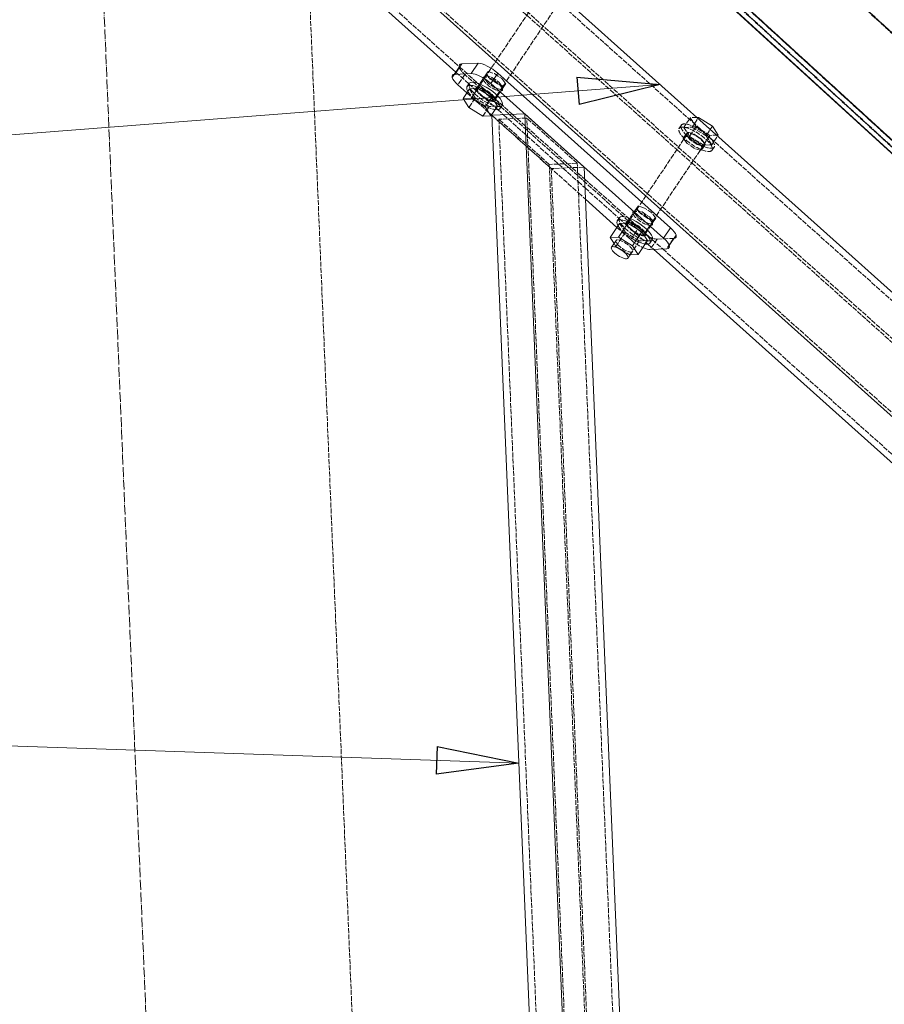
# Model space of a CAD drawing. Header units: millimetres. Extents: x -15129 to 9171, y -18789 to 5877.
# Tile 175 of 256: x -12043 to -11519, y -2173 to -1575. Entities that reach past the tile are written whole.
import ezdxf

# ---------------------------------------------------------------- set-up
doc = ezdxf.new("R2010")
doc.units = ezdxf.units.MM
doc.linetypes.add('ACAD_ISO02W100', pattern=[15, 12, -3])
doc.linetypes.add('ACAD_ISO04W100', pattern=[30, 24, -3, 0, -3])
for name, color, linetype in [('AS_Belki', 145, 'Continuous'), ('AS_Blachy', 30, 'Continuous'), ('AS_Sciany betonowe', 252, 'Continuous'), ('AS_Siatki', 72, 'Continuous'), ('AS_Sruby', 9, 'Continuous')]:
    doc.layers.add(name, color=color, linetype=linetype)

msp = doc.modelspace()

# ---------------------------------------------------------------- linework, layer by layer
at = {"color": 0, "linetype": 'ByBlock', "lineweight": -2}
for p, q in [((-11705.24, -1610.34), (-11654.75, -1614.8)), ((-11705.24, -1610.34), (-11703.96, -1626.96)), ((-11654.75, -1614.8), (-11703.96, -1626.96)), ((-11790.16, -2016.78), (-11790.73, -2033.44)), ((-11790.16, -2016.78), (-11740.47, -2026.82)), ((-11740.47, -2026.82), (-11790.73, -2033.44))]:
    msp.add_line(p, q, dxfattribs=at)
at = {"color": 7, "lineweight": 13}
for p, q in [((-11654.75, -1614.8), (-12360.11, -1669.3)), ((-11740.47, -2026.82), (-12341.64, -2006.22))]:
    msp.add_line(p, q, dxfattribs=at)
at = {"layer": 'AS_Belki', "color": 84, "linetype": 'ACAD_ISO02W100', "lineweight": 13, "ltscale": 0.25}
for p, q in [((-11963.73, -1171.94), (-9882.04, -3076.96)), ((-11996.27, -1207.22), (-9914.24, -3112.56)), ((-11996.11, -1211.45), (-9918.5, -3112.74)), ((-11922, -1210.43), (-9924.65, -3038.27)), ((-11954.54, -1245.72), (-9956.85, -3073.87)), ((-11815.58, -1376.92), (-10900.56, -2214.28)), ((-10896.33, -2214.11), (-11811.35, -1376.74)), ((-10912.87, -2133.9), (-11695.69, -1417.51)), ((-11833.65, -1482.56), (-11123.89, -2118.71)), ((-11096.99, -2119.88), (-11805.85, -1484.55)), ((-11816.43, -1500.37), (-11644.66, -1654.32)), ((-11835.17, -1526.23), (-11125.41, -2162.37)), ((-11835.52, -1551.22), (-11776.55, -1604.07)), ((-11778.73, -1607.29), (-11770.83, -1614.38)), ((-11776.55, -1604.07), (-11765.51, -1613.97)), ((-11760.21, -1608.34), (-11759.15, -1606.97)), ((-11759.15, -1606.97), (-11755.26, -1608.14)), ((-11765.51, -1613.97), (-11764.55, -1614.83)), ((-11760.21, -1608.34), (-11761.79, -1610.7)), ((-11761.79, -1610.7), (-11760.73, -1609.33)), ((-11761.45, -1611.14), (-11761.79, -1610.7)), ((-11759.4, -1613.8), (-11761.45, -1611.14)), ((-11760.73, -1609.33), (-11756.84, -1610.5)), ((-11759.87, -1608.78), (-11760.21, -1608.34)), ((-11759.06, -1609.83), (-11759.87, -1608.78)), ((-11754.97, -1616.81), (-11759.4, -1613.8)), ((-11757.83, -1611.44), (-11759.06, -1609.83)), ((-11753.39, -1614.45), (-11757.83, -1611.44)), ((-11756.84, -1610.5), (-11752.41, -1613.51)), ((-11755.26, -1608.14), (-11750.83, -1611.15)), ((-11752.41, -1613.51), (-11750.03, -1616.6)), ((-11750.83, -1611.15), (-11748.45, -1614.24)), ((-11770.83, -1614.38), (-11767.53, -1617.34)), ((-11767.53, -1617.34), (-11763.87, -1620.62)), ((-11764.55, -1614.83), (-11764.15, -1615.19)), ((-11764.15, -1615.19), (-11761.17, -1617.85)), ((-11761.17, -1617.85), (-11755.13, -1623.27)), ((-11751.5, -1617.85), (-11754.97, -1616.81)), ((-11751.17, -1615.11), (-11753.39, -1614.45)), ((-11751.09, -1617.97), (-11751.5, -1617.85)), ((-11749.92, -1615.49), (-11751.17, -1615.11)), ((-11750.03, -1616.6), (-11751.09, -1617.97)), ((-11750.03, -1616.6), (-11748.45, -1614.24)), ((-11749.51, -1615.61), (-11749.92, -1615.49)), ((-11748.45, -1614.24), (-11749.51, -1615.61)), ((-11763.87, -1620.62), (-11763.33, -1621.1)), ((-11763.33, -1621.1), (-11754.31, -1629.18)), ((-11755.13, -1623.27), (-11754.98, -1623.4)), ((-11754.98, -1623.4), (-11754.73, -1623.63)), ((-11754.73, -1623.63), (-11744.31, -1632.96)), ((-11754.31, -1629.18), (-11753.36, -1630.04)), ((-11753.36, -1630.04), (-11749.84, -1633.19)), ((-11720.85, -1665.77), (-11756.87, -1633.49)), ((-11735.69, -1635.14), (-11752.67, -1635.85)), ((-11752.67, -1635.85), (-11727.59, -2237.27)), ((-11722.06, -1663.29), (-11752.67, -1635.85)), ((-11749.84, -1633.19), (-11716.52, -1663.05)), ((-11744.31, -1632.96), (-11711, -1662.82)), ((-11710.5, -2239.06), (-11735.69, -1635.14)), ((-11705.07, -1662.58), (-11735.69, -1635.14)), ((-11639.15, -1645.11), (-11638.08, -1643.75)), ((-11638.08, -1643.75), (-11634.2, -1644.91)), ((-11639.15, -1645.11), (-11640.72, -1647.48)), ((-11640.72, -1647.48), (-11639.66, -1646.11)), ((-11640.38, -1647.92), (-11640.72, -1647.48)), ((-11638.34, -1650.57), (-11640.38, -1647.92)), ((-11639.66, -1646.11), (-11635.78, -1647.27)), ((-11638.8, -1645.56), (-11639.15, -1645.11)), ((-11638, -1646.6), (-11638.8, -1645.56)), ((-11636.76, -1648.21), (-11638, -1646.6)), ((-11632.33, -1651.22), (-11636.76, -1648.21)), ((-11635.78, -1647.27), (-11631.35, -1650.28)), ((-11634.2, -1644.91), (-11629.77, -1647.92)), ((-11629.77, -1647.92), (-11627.39, -1651.02)), ((-11644.66, -1654.32), (-11635.64, -1662.41)), ((-11633.91, -1653.58), (-11638.34, -1650.57)), ((-11630.43, -1654.62), (-11633.91, -1653.58)), ((-11630.11, -1651.89), (-11632.33, -1651.22)), ((-11631.35, -1650.28), (-11628.96, -1653.38)), ((-11630.03, -1654.74), (-11630.43, -1654.62)), ((-11628.86, -1652.26), (-11630.11, -1651.89)), ((-11628.96, -1653.38), (-11630.03, -1654.74)), ((-11628.96, -1653.38), (-11627.39, -1651.02)), ((-11628.45, -1652.38), (-11628.86, -1652.26)), ((-11627.39, -1651.02), (-11628.45, -1652.38)), ((-11705.07, -1662.58), (-11722.06, -1663.29)), ((-11722.06, -1663.29), (-11698.07, -2238.54)), ((-11719.36, -1665.71), (-11720.85, -1665.77)), ((-11720.85, -1665.77), (-11696.97, -2238.49)), ((-11700.87, -1664.94), (-11719.36, -1665.71)), ((-11716.52, -1663.05), (-11704.61, -1673.73)), ((-11711, -1662.82), (-11704.83, -1668.35)), ((-11681.08, -2237.83), (-11705.07, -1662.58)), ((-11635.64, -1662.41), (-11123.97, -2121)), ((-11704.83, -1668.35), (-11700.57, -1672.17)), ((-11704.61, -1673.73), (-11700.35, -1677.55)), ((-11700.57, -1672.17), (-11674.44, -1695.59)), ((-11700.35, -1677.55), (-11679.76, -1696.01)), ((-11669.14, -1689.97), (-11670.72, -1692.33)), ((-11670.72, -1692.33), (-11669.65, -1690.96)), ((-11669.65, -1690.96), (-11665.77, -1692.12)), ((-11668.08, -1688.6), (-11669.14, -1689.97)), ((-11668.8, -1690.41), (-11669.14, -1689.97)), ((-11667.99, -1691.46), (-11668.8, -1690.41)), ((-11664.19, -1689.76), (-11668.08, -1688.6)), ((-11666.76, -1693.06), (-11667.99, -1691.46)), ((-11659.76, -1692.77), (-11664.19, -1689.76)), ((-11679.76, -1696.01), (-11676.46, -1698.96)), ((-11674.44, -1695.59), (-11673.48, -1696.45)), ((-11673.48, -1696.45), (-11673.08, -1696.81)), ((-11673.08, -1696.81), (-11664.06, -1704.9)), ((-11670.72, -1692.33), (-11670.38, -1692.77)), ((-11670.38, -1692.77), (-11668.33, -1695.42)), ((-11668.33, -1695.42), (-11663.9, -1698.43)), ((-11662.32, -1696.07), (-11666.76, -1693.06)), ((-11665.77, -1692.12), (-11661.34, -1695.13)), ((-11660.1, -1696.74), (-11662.32, -1696.07)), ((-11661.34, -1695.13), (-11658.96, -1698.23)), ((-11658.85, -1697.11), (-11660.1, -1696.74)), ((-11657.38, -1695.87), (-11659.76, -1692.77)), ((-11658.96, -1698.23), (-11657.38, -1695.87)), ((-11658.44, -1697.23), (-11658.85, -1697.11)), ((-11657.38, -1695.87), (-11658.44, -1697.23)), ((-11676.46, -1698.96), (-11672.81, -1702.24)), ((-11672.81, -1702.24), (-11672.25, -1702.73)), ((-11672.25, -1702.73), (-11662.29, -1711.66)), ((-11663.9, -1698.43), (-11660.43, -1699.47)), ((-11660.43, -1699.47), (-11660.02, -1699.59)), ((-11660.02, -1699.59), (-11658.96, -1698.23)), ((-11664.06, -1704.9), (-11663.91, -1705.03)), ((-11663.91, -1705.03), (-11663.66, -1705.25)), ((-11663.66, -1705.25), (-11659.58, -1708.91)), ((-11659.58, -1708.91), (-11653.24, -1714.59)), ((-11662.29, -1711.66), (-11658.77, -1714.82)), ((-11653.24, -1714.59), (-11152.38, -2163.49))]:
    msp.add_line(p, q, dxfattribs=at)
at = {"layer": 'AS_Belki', "color": 145, "linetype": 'Continuous', "lineweight": 13, "ltscale": 0.25}
for p, q in [((-11819.83, -1377.1), (-10904.81, -2214.46)), ((-10904.54, -2214.45), (-11819.56, -1377.08)), ((-10896.01, -2214.09), (-11811.03, -1376.73)), ((-10948.22, -2101.24), (-11695.54, -1417.35)), ((-11093.92, -2117.46), (-11803.68, -1481.31)), ((-11835.25, -1528.53), (-11125.49, -2164.67)), ((-11838.03, -1554.15), (-11778.73, -1607.3)), ((-11736.89, -1632.65), (-11756.87, -1633.49)), ((-11756.87, -1633.49), (-11732.14, -2226.65)), ((-11736.89, -1632.65), (-11711.6, -2239.1)), ((-11700.87, -1664.94), (-11736.89, -1632.65)), ((-11676.99, -2237.66), (-11700.87, -1664.94)), ((-11658.77, -1714.82), (-11155.46, -2165.92))]:
    msp.add_line(p, q, dxfattribs=at)
at = {"layer": 'AS_Blachy', "color": 145, "linetype": 'Continuous', "lineweight": 13, "ltscale": 0.25}
for p, q in [((-11765.2, -1601.9), (-11775.19, -1602.31)), ((-11769.41, -1608.19), (-11765.2, -1601.9)), ((-11776.71, -1604.27), (-11780.92, -1610.56)), ((-11775.19, -1602.31), (-11779.4, -1608.61)), ((-11753.32, -1607.86), (-11757.53, -1614.15)), ((-11648.49, -1701.82), (-11753.32, -1607.86)), ((-11769.41, -1608.19), (-11779.4, -1608.61)), ((-11777.52, -1614.98), (-11772.05, -1619.88)), ((-11652.7, -1708.11), (-11757.53, -1614.15)), ((-11757.07, -1633.31), (-11756.87, -1633.49)), ((-11700.06, -1684.41), (-11680.98, -1701.51)), ((-11652.7, -1708.11), (-11648.49, -1701.82)), ((-11649.3, -1712.53), (-11645.09, -1706.24)), ((-11660.81, -1714.9), (-11650.81, -1714.49))]:
    msp.add_line(p, q, dxfattribs=at)
at = {"layer": 'AS_Blachy', "color": 84, "linetype": 'ACAD_ISO02W100', "lineweight": 13, "ltscale": 0.25}
for p, q in [((-11773.31, -1608.69), (-11777.52, -1614.98)), ((-11668.47, -1702.65), (-11773.31, -1608.69)), ((-11762.31, -1611.49), (-11764.27, -1614.41)), ((-11772.05, -1619.88), (-11757.07, -1633.31)), ((-11766.19, -1617.28), (-11766.52, -1617.79)), ((-11764.27, -1614.41), (-11766.19, -1617.28)), ((-11753.42, -1621.68), (-11750.55, -1617.39)), ((-11754.76, -1623.69), (-11753.42, -1621.68)), ((-11756.87, -1633.49), (-11752.61, -1637.31)), ((-11752.61, -1637.31), (-11704.32, -1680.59)), ((-11704.32, -1680.59), (-11700.06, -1684.41)), ((-11671.24, -1693.11), (-11675.12, -1698.9)), ((-11680.98, -1701.51), (-11672.68, -1708.94)), ((-11675.12, -1698.9), (-11675.45, -1699.41)), ((-11672.68, -1708.94), (-11668.47, -1702.65)), ((-11663.69, -1705.31), (-11659.48, -1699.01)), ((-11656.6, -1708.61), (-11660.81, -1714.9)), ((-11656.6, -1708.61), (-11646.61, -1708.19)), ((-11646.61, -1708.19), (-11650.81, -1714.49))]:
    msp.add_line(p, q, dxfattribs=at)
at = {"layer": 'AS_Blachy', "color": 84, "linetype": 'ACAD_ISO02W100', "lineweight": 13, "ltscale": 0.25, "extrusion": (-0.526193, -0.78686, 0.322447)}
for centre in [(-8875.21, -2539.99, 7456.49), (-8875.21, -2542.43, 7463.66), (-8754.14, -2545.54, 7472.8), (-8754.14, -2547.99, 7479.96)]:
    msp.add_circle(centre, 7, dxfattribs=at)
at = {"layer": 'AS_Blachy', "color": 145, "linetype": 'Continuous', "lineweight": 13, "ltscale": 0.25, "extrusion": (-0.526193, -0.78686, 0.322447)}
for centre, start, end in [((-8880.32, -2538.62, 7452.46), 66.19117, 156.19117), ((-8888.4, -2540.52, 7458.05), 156.19117, 201.19117), ((-8888.4, -2542.96, 7465.22), 156.19117, 246.19117), ((-8880.32, -2541.06, 7459.63), 66.19117, 156.19117), ((-8740.95, -2545.01, 7471.23), 21.19117, 66.19117), ((-8740.95, -2547.45, 7478.4), 336.19117, 66.19117), ((-8749.02, -2549.36, 7483.99), 300.72852, 336.19117)]:
    msp.add_arc(centre, 10, start, end, dxfattribs=at)
at = {"layer": 'AS_Blachy', "color": 84, "linetype": 'ACAD_ISO02W100', "lineweight": 13, "ltscale": 0.25, "extrusion": (-0.526193, -0.78686, 0.322447)}
for centre, start, end in [((-8888.4, -2540.52, 7458.05), 201.19117, 246.19117), ((-8749.02, -2546.91, 7476.82), 246.19117, 336.19117), ((-8749.02, -2549.36, 7483.99), 246.19117, 300.72852), ((-8740.95, -2545.01, 7471.23), 336.19117, 21.19117)]:
    msp.add_arc(centre, 10, start, end, dxfattribs=at)
at = {"layer": 'AS_Sciany betonowe', "color": 145, "linetype": 'ACAD_ISO02W100', "lineweight": 13, "ltscale": 0.25}
msp.add_line((-11839.35, -2234.92), (-11867.8, -1552.83), dxfattribs=at)
at = {"layer": 'AS_Siatki', "color": 20, "linetype": 'ACAD_ISO04W100', "lineweight": 13, "ltscale": 0.25}
msp.add_line((-11347.6, -17024.7), (-12017.05, -973.9), dxfattribs=at)
at = {"layer": 'AS_Sruby', "color": 84, "linetype": 'ACAD_ISO02W100', "lineweight": 13, "ltscale": 0.25}
for p, q in [((-11730.32, -1564.61), (-11760.32, -1609.46)), ((-11748, -1612.62), (-11719.37, -1569.81)), ((-11760.32, -1609.46), (-11763.77, -1614.63)), ((-11750.37, -1616.16), (-11748, -1612.62)), ((-11766.96, -1622.91), (-11770.43, -1617.46)), ((-11765.53, -1617.25), (-11765.6, -1617.36)), ((-11765.05, -1616.54), (-11765.53, -1617.25)), ((-11763.77, -1614.63), (-11765.05, -1616.54)), ((-11753.81, -1621.3), (-11750.37, -1616.16)), ((-11766.96, -1622.91), (-11770.91, -1628.81)), ((-11758.49, -1628.16), (-11766.96, -1622.91)), ((-11755.68, -1624.11), (-11755.1, -1623.24)), ((-11755.1, -1623.24), (-11753.81, -1621.3)), ((-11762.44, -1634.06), (-11758.49, -1628.16)), ((-11753.49, -1627.95), (-11758.49, -1628.16)), ((-11637.06, -1635.83), (-11640.42, -1640.85)), ((-11636.47, -1634.95), (-11637.06, -1635.83)), ((-11632.45, -1634.78), (-11636.47, -1634.95)), ((-11633.01, -1640.4), (-11636.47, -1634.95)), ((-11634.02, -1638.56), (-11631.85, -1635.32)), ((-11641.87, -1639.36), (-11643.19, -1641.32)), ((-11640.42, -1640.85), (-11635.42, -1640.64)), ((-11640.42, -1640.85), (-11638.03, -1644.62)), ((-11633.01, -1640.4), (-11636.95, -1646.31)), ((-11635.42, -1640.64), (-11635, -1640.02)), ((-11635.42, -1640.64), (-11626.95, -1645.89)), ((-11635, -1640.02), (-11634.02, -1638.56)), ((-11624.54, -1645.65), (-11633.01, -1640.4)), ((-11626.53, -1645.27), (-11624.37, -1642.03)), ((-11638.23, -1644.69), (-11672.7, -1696.25)), ((-11638.03, -1644.62), (-11636.95, -1646.31)), ((-11636.95, -1646.31), (-11628.48, -1651.55)), ((-11628.48, -1651.55), (-11624.54, -1645.65)), ((-11626.95, -1645.89), (-11626.57, -1645.33)), ((-11626.95, -1645.89), (-11623.48, -1651.34)), ((-11626.57, -1645.33), (-11626.53, -1645.27)), ((-11619.53, -1645.44), (-11624.54, -1645.65)), ((-11623.48, -1651.34), (-11622.48, -1649.85)), ((-11622.48, -1649.85), (-11622.08, -1649.26)), ((-11622.08, -1649.26), (-11619.92, -1646.02)), ((-11659.3, -1697.78), (-11628.3, -1651.44)), ((-11628.48, -1651.55), (-11628.38, -1651.55)), ((-11628.38, -1651.55), (-11627.78, -1651.52)), ((-11627.78, -1651.52), (-11627.72, -1651.52)), ((-11627.72, -1651.52), (-11623.48, -1651.34)), ((-11623.34, -1654.81), (-11622.03, -1652.84)), ((-11672.7, -1696.25), (-11673.98, -1698.16)), ((-11675.89, -1704.53), (-11679.36, -1699.08)), ((-11674.46, -1698.88), (-11674.54, -1698.99)), ((-11673.98, -1698.16), (-11674.46, -1698.88)), ((-11664.61, -1705.73), (-11662.74, -1702.93)), ((-11662.74, -1702.93), (-11659.3, -1697.78)), ((-11675.89, -1704.53), (-11681.57, -1713.03)), ((-11667.42, -1709.78), (-11675.89, -1704.53)), ((-11662.42, -1709.57), (-11667.42, -1709.78)), ((-11682.72, -1711.23), (-11681.57, -1713.03)), ((-11681.57, -1713.03), (-11673.1, -1718.28)), ((-11673.1, -1718.28), (-11667.42, -1709.78)), ((-11673.1, -1718.28), (-11673, -1718.27))]:
    msp.add_line(p, q, dxfattribs=at)
at = {"layer": 'AS_Sruby', "color": 145, "linetype": 'Continuous', "lineweight": 13, "ltscale": 0.25}
for p, q in [((-11770.57, -1613.99), (-11771.88, -1615.96)), ((-11770.43, -1617.46), (-11774.38, -1623.36)), ((-11765.43, -1617.25), (-11770.43, -1617.46)), ((-11769.37, -1623.15), (-11765.43, -1617.25)), ((-11756.96, -1622.49), (-11765.43, -1617.25)), ((-11774.38, -1623.36), (-11769.37, -1623.15)), ((-11774.38, -1623.36), (-11770.91, -1628.81)), ((-11769.37, -1623.15), (-11760.9, -1628.4)), ((-11760.9, -1628.4), (-11756.96, -1622.49)), ((-11753.49, -1627.95), (-11756.96, -1622.49)), ((-11770.91, -1628.81), (-11762.44, -1634.06)), ((-11760.9, -1628.4), (-11757.44, -1633.85)), ((-11757.44, -1633.85), (-11753.49, -1627.95)), ((-11752.04, -1629.44), (-11750.72, -1627.48)), ((-11762.44, -1634.06), (-11757.44, -1633.85)), ((-11631.47, -1634.74), (-11632.45, -1634.78)), ((-11631.85, -1635.32), (-11631.47, -1634.74)), ((-11623, -1639.99), (-11631.47, -1634.74)), ((-11624.37, -1642.03), (-11623, -1639.99)), ((-11619.53, -1645.44), (-11623, -1639.99)), ((-11619.92, -1646.02), (-11619.53, -1645.44)), ((-11679.5, -1695.62), (-11680.81, -1697.58)), ((-11679.36, -1699.08), (-11685.04, -1707.58)), ((-11680.04, -1707.37), (-11674.36, -1698.87)), ((-11674.36, -1698.87), (-11679.36, -1699.08)), ((-11665.89, -1704.12), (-11674.36, -1698.87)), ((-11685.04, -1707.58), (-11680.04, -1707.37)), ((-11685.04, -1707.58), (-11682.72, -1711.23)), ((-11681.53, -1709.45), (-11684.27, -1713.54)), ((-11680.04, -1707.37), (-11671.57, -1712.62)), ((-11671.57, -1712.62), (-11665.89, -1704.12)), ((-11668.1, -1718.07), (-11662.42, -1709.57)), ((-11662.42, -1709.57), (-11665.89, -1704.12)), ((-11660.97, -1711.07), (-11659.65, -1709.1)), ((-11671.57, -1712.62), (-11668.1, -1718.07)), ((-11674.35, -1720.29), (-11671.61, -1716.2)), ((-11673, -1718.27), (-11668.1, -1718.07))]:
    msp.add_line(p, q, dxfattribs=at)
at = {"layer": 'AS_Sruby', "color": 84, "linetype": 'ACAD_ISO02W100', "lineweight": 13, "ltscale": 0.25, "extrusion": (-0.526193, -0.78686, 0.322447)}
for centre, radius in [((-8875.21, -2542.43, 7463.66), 6), ((-8754.14, -2526.16, 7415.9), 12), ((-8754.14, -2526.92, 7418.14), 12), ((-8754.14, -2526.92, 7418.14), 6), ((-8754.14, -2547.99, 7479.96), 6), ((-8754.14, -2552.04, 7491.88), 6)]:
    msp.add_circle(centre, radius, dxfattribs=at)
at = {"layer": 'AS_Sruby', "color": 145, "linetype": 'Continuous', "lineweight": 13, "ltscale": 0.25, "extrusion": (-0.526193, -0.78686, 0.322447)}
msp.add_circle((-8754.14, -2553.63, 7496.54), 6, dxfattribs=at)
at = {"layer": 'AS_Sruby', "color": 84, "linetype": 'ACAD_ISO02W100', "lineweight": 13, "ltscale": 0.25, "extrusion": (-0.526193, -0.78686, 0.322447)}
for centre, start, end in [((-8875.21, -2542.43, 7463.66), 178.69117, 358.69117), ((-8875.21, -2543.19, 7465.9), 213.75964, 326.23795), ((-8754.14, -2547.99, 7479.96), 178.69117, 358.69117), ((-8754.14, -2548.75, 7482.2), 213.75956, 326.23789)]:
    msp.add_arc(centre, 12, start, end, dxfattribs=at)
at = {"layer": 'AS_Sruby', "color": 145, "linetype": 'Continuous', "lineweight": 13, "ltscale": 0.25, "extrusion": (-0.526193, -0.78686, 0.322447)}
for centre, start, end in [((-8875.21, -2542.43, 7463.66), 358.69117, 178.69117), ((-8875.21, -2543.19, 7465.9), 326.23795, 213.75964), ((-8754.14, -2548.75, 7482.2), 326.23789, 213.75956), ((-8754.14, -2547.99, 7479.96), 358.69117, 178.69117)]:
    msp.add_arc(centre, 12, start, end, dxfattribs=at)

doc.saveas('drawing.dxf')
